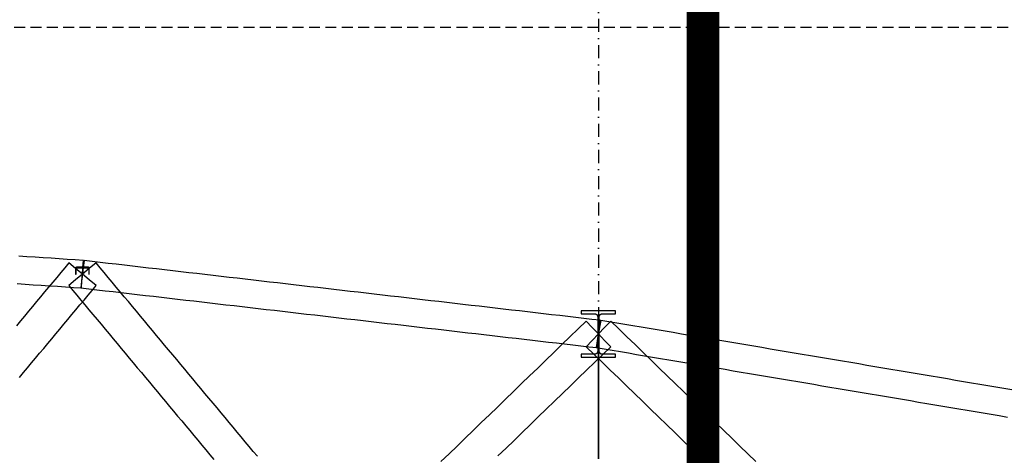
# Model space of a CAD drawing. Header units: millimetres. Extents: x -34919 to 306996, y -293018 to -145733.
# Tile 32 of 256: x 15109 to 23696, y -195094 to -191294. Entities that reach past the tile are written whole.
import ezdxf

# ---------------------------------------------------------------- set-up
doc = ezdxf.new("R2010")
doc.units = ezdxf.units.MM
doc.header["$LTSCALE"] = 3
doc.linetypes.add('DASHDOT', pattern=[25.4, 12.7, -6.35, 0, -6.35])
doc.linetypes.add('HIDDEN', pattern=[9.525, 6.35, -3.175])
doc.layers.add('ARF2000E0_BEARING_ROOF_KANTAVAT_KATTO', color=7, linetype='Continuous')
doc.layers.add('poziome 1', color=7, linetype='Continuous')

msp = doc.modelspace()

# ---------------------------------------------------------------- linework, layer by layer
at = {"color": 252, "linetype": 'DASHDOT', "ltscale": 3}
msp.add_line((20156.625, -150578.031), (20156.625, -201577.2), dxfattribs=at)
at = {"color": 6, "const_width": 285}
msp.add_lwpolyline([(21069, -201310), (33444, -201310), (33444, -148715), (21069, -148715)], close=True, dxfattribs=at)
at = {"layer": 'ARF2000E0_BEARING_ROOF_KANTAVAT_KATTO'}
for points in [[(15648.537, -193633.989), (15652.581, -193574.125), (15656.625, -193514.261), (15660.669, -193454.398), (15664.713, -193394.534), (15594.401, -193389.784), (15524.088, -193385.034), (15453.776, -193380.284), (15383.463, -193375.534), (15313.151, -193370.784), (15242.838, -193366.034), (15172.526, -193361.284), (15102.213, -193356.534)], [(15775.681, -193613.512), (15716.153, -193563.887), (15656.625, -193514.261), (15597.097, -193464.636), (15537.569, -193415.011), (15502.413, -193457.183), (15467.256, -193499.355), (15432.1, -193541.527), (15396.944, -193583.699), (15361.788, -193625.871), (15326.631, -193668.042), (15291.475, -193710.214), (15256.319, -193752.386), (15221.163, -193794.558), (15186.006, -193836.73), (15150.85, -193878.902), (15115.694, -193921.074), (15080.538, -193963.246)], [(17181.931, -195101.886), (17146.775, -195059.714), (17111.619, -195017.542), (17076.463, -194975.371), (17041.306, -194933.199), (17006.15, -194891.027), (16970.994, -194848.855), (16935.838, -194806.683), (16900.681, -194764.511), (16865.525, -194722.339), (16830.369, -194680.167), (16795.213, -194637.996), (16760.056, -194595.824), (16724.9, -194553.652), (16689.744, -194511.48), (16654.588, -194469.308), (16619.431, -194427.136), (16584.275, -194384.964), (16549.119, -194342.792), (16513.963, -194300.621), (16478.806, -194258.449), (16443.65, -194216.277), (16408.494, -194174.105), (16373.338, -194131.933), (16338.181, -194089.761), (16303.025, -194047.589), (16267.869, -194005.417), (16232.713, -193963.246), (16197.556, -193921.074), (16162.4, -193878.902), (16127.244, -193836.73), (16092.088, -193794.558), (16056.931, -193752.386), (16021.775, -193710.214), (15986.619, -193668.042), (15951.463, -193625.871), (15916.306, -193583.699), (15881.15, -193541.527), (15845.994, -193499.355), (15810.838, -193457.183), (15775.681, -193415.011), (15716.153, -193464.636), (15656.625, -193514.261), (15597.097, -193563.887), (15537.569, -193613.512), (15572.725, -193655.684), (15607.881, -193697.855), (15643.038, -193740.027), (15678.194, -193782.199), (15713.35, -193824.371), (15748.506, -193866.543), (15783.663, -193908.715), (15818.819, -193950.887), (15853.975, -193993.059), (15889.131, -194035.23), (15924.288, -194077.402), (15959.444, -194119.574), (15994.6, -194161.746), (16029.756, -194203.918), (16064.913, -194246.09), (16100.069, -194288.262), (16135.225, -194330.434), (16170.381, -194372.605), (16205.538, -194414.777), (16240.694, -194456.949), (16275.85, -194499.121), (16311.006, -194541.293), (16346.163, -194583.465), (16381.319, -194625.637), (16416.475, -194667.809), (16451.631, -194709.98), (16486.788, -194752.152), (16521.944, -194794.324), (16557.1, -194836.496), (16592.256, -194878.668), (16627.413, -194920.84), (16662.569, -194963.012), (16697.725, -195005.184), (16732.881, -195047.355), (16768.038, -195089.527), (16803.194, -195131.699)], [(15716.625, -193514.261), (15716.625, -193462.056), (15716.623, -193461.859), (15716.615, -193461.663), (15716.603, -193461.466), (15716.587, -193461.27), (15716.565, -193461.075), (15716.539, -193460.88), (15716.508, -193460.686), (15716.472, -193460.492), (15716.431, -193460.3), (15716.386, -193460.108), (15716.336, -193459.918), (15716.282, -193459.729), (15716.223, -193459.542), (15716.159, -193459.355), (15716.091, -193459.171), (15716.018, -193458.988), (15715.941, -193458.807), (15715.86, -193458.628), (15715.774, -193458.451), (15715.684, -193458.276), (15715.589, -193458.104), (15715.491, -193457.933), (15715.388, -193457.766), (15715.281, -193457.6), (15715.17, -193457.438), (15715.055, -193457.278), (15714.937, -193457.121), (15714.814, -193456.967), (15714.688, -193456.817), (15714.559, -193456.669), (15714.425, -193456.524), (15714.288, -193456.383), (15714.148, -193456.245), (15714.004, -193456.111), (15713.857, -193455.98), (15713.707, -193455.853), (15713.554, -193455.73), (15713.397, -193455.61), (15713.238, -193455.494), (15713.076, -193455.383), (15712.912, -193455.275), (15712.744, -193455.171), (15712.575, -193455.072), (15712.403, -193454.976), (15712.228, -193454.885), (15712.052, -193454.799), (15711.873, -193454.716), (15711.693, -193454.638), (15711.51, -193454.565), (15711.326, -193454.496), (15711.14, -193454.432), (15710.952, -193454.372), (15710.763, -193454.317), (15710.573, -193454.266), (15710.382, -193454.221), (15710.189, -193454.18), (15709.996, -193454.143), (15709.801, -193454.112), (15709.606, -193454.085), (15709.411, -193454.063), (15709.215, -193454.046), (15709.019, -193454.034), (15708.822, -193454.027), (15708.625, -193454.025), (15656.625, -193454.025), (15604.625, -193454.025), (15604.428, -193454.027), (15604.232, -193454.034), (15604.036, -193454.046), (15603.84, -193454.063), (15603.645, -193454.085), (15603.45, -193454.112), (15603.256, -193454.143), (15603.062, -193454.179), (15602.87, -193454.22), (15602.678, -193454.266), (15602.488, -193454.316), (15602.299, -193454.371), (15602.112, -193454.431), (15601.926, -193454.496), (15601.741, -193454.565), (15601.558, -193454.638), (15601.378, -193454.716), (15601.199, -193454.798), (15601.022, -193454.885), (15600.848, -193454.976), (15600.676, -193455.071), (15600.506, -193455.171), (15600.339, -193455.274), (15600.174, -193455.382), (15600.013, -193455.494), (15599.854, -193455.609), (15599.697, -193455.729), (15599.544, -193455.852), (15599.394, -193455.979), (15599.247, -193456.11), (15599.104, -193456.244), (15598.963, -193456.382), (15598.826, -193456.523), (15598.693, -193456.668), (15598.563, -193456.815), (15598.437, -193456.966), (15598.314, -193457.12), (15598.195, -193457.277), (15598.08, -193457.437), (15597.97, -193457.6), (15597.863, -193457.765), (15597.76, -193457.933), (15597.661, -193458.103), (15597.567, -193458.275), (15597.477, -193458.45), (15597.391, -193458.627), (15597.309, -193458.806), (15597.232, -193458.987), (15597.159, -193459.17), (15597.091, -193459.355), (15597.027, -193459.541), (15596.968, -193459.729), (15596.914, -193459.918), (15596.864, -193460.108), (15596.819, -193460.299), (15596.778, -193460.492), (15596.742, -193460.686), (15596.711, -193460.88), (15596.685, -193461.075), (15596.663, -193461.27), (15596.647, -193461.466), (15596.635, -193461.663), (15596.627, -193461.859), (15596.625, -193462.056), (15596.625, -193514.261), (15600.625, -193514.261), (15600.625, -193462.056), (15600.626, -193461.958), (15600.63, -193461.859), (15600.636, -193461.761), (15600.644, -193461.663), (15600.655, -193461.565), (15600.668, -193461.468), (15600.684, -193461.371), (15600.702, -193461.274), (15600.722, -193461.178), (15600.744, -193461.083), (15600.769, -193460.988), (15600.796, -193460.893), (15600.826, -193460.799), (15600.858, -193460.706), (15600.892, -193460.614), (15600.928, -193460.522), (15600.967, -193460.431), (15601.008, -193460.342), (15601.051, -193460.253), (15601.096, -193460.166), (15601.143, -193460.079), (15601.192, -193459.994), (15601.244, -193459.911), (15601.297, -193459.828), (15601.353, -193459.747), (15601.41, -193459.667), (15601.469, -193459.589), (15601.53, -193459.512), (15601.594, -193459.436), (15601.659, -193459.362), (15601.725, -193459.29), (15601.794, -193459.219), (15601.865, -193459.15), (15601.937, -193459.083), (15602.01, -193459.017), (15602.085, -193458.954), (15602.162, -193458.892), (15602.24, -193458.832), (15602.319, -193458.775), (15602.4, -193458.719), (15602.482, -193458.665), (15602.566, -193458.613), (15602.651, -193458.564), (15602.737, -193458.516), (15602.824, -193458.471), (15602.912, -193458.427), (15603.002, -193458.386), (15603.092, -193458.347), (15603.184, -193458.31), (15603.276, -193458.276), (15603.369, -193458.243), (15603.463, -193458.214), (15603.557, -193458.186), (15603.652, -193458.161), (15603.747, -193458.138), (15603.843, -193458.118), (15603.94, -193458.1), (15604.037, -193458.084), (15604.134, -193458.071), (15604.232, -193458.06), (15604.33, -193458.051), (15604.428, -193458.045), (15604.526, -193458.042), (15604.625, -193458.04), (15656.625, -193458.04), (15708.625, -193458.04), (15708.724, -193458.042), (15708.822, -193458.045), (15708.92, -193458.051), (15709.018, -193458.06), (15709.116, -193458.071), (15709.213, -193458.084), (15709.31, -193458.1), (15709.407, -193458.118), (15709.503, -193458.138), (15709.598, -193458.161), (15709.693, -193458.186), (15709.788, -193458.214), (15709.881, -193458.244), (15709.974, -193458.276), (15710.067, -193458.31), (15710.158, -193458.347), (15710.249, -193458.386), (15710.338, -193458.427), (15710.427, -193458.471), (15710.514, -193458.516), (15710.6, -193458.564), (15710.685, -193458.614), (15710.768, -193458.665), (15710.851, -193458.719), (15710.931, -193458.775), (15711.011, -193458.833), (15711.089, -193458.893), (15711.166, -193458.954), (15711.241, -193459.018), (15711.314, -193459.083), (15711.386, -193459.151), (15711.457, -193459.22), (15711.525, -193459.291), (15711.592, -193459.363), (15711.657, -193459.437), (15711.72, -193459.512), (15711.781, -193459.589), (15711.841, -193459.668), (15711.898, -193459.747), (15711.953, -193459.829), (15712.007, -193459.911), (15712.058, -193459.995), (15712.107, -193460.08), (15712.154, -193460.166), (15712.199, -193460.254), (15712.242, -193460.342), (15712.283, -193460.432), (15712.322, -193460.522), (15712.358, -193460.614), (15712.392, -193460.706), (15712.424, -193460.8), (15712.454, -193460.893), (15712.481, -193460.988), (15712.506, -193461.083), (15712.528, -193461.178), (15712.549, -193461.274), (15712.566, -193461.371), (15712.582, -193461.468), (15712.595, -193461.565), (15712.606, -193461.663), (15712.614, -193461.761), (15712.62, -193461.859), (15712.624, -193461.958), (15712.625, -193462.056), (15712.625, -193514.261), (15716.625, -193514.261)], [(20142.819, -194154.665), (20149.722, -194095.063), (20156.625, -194035.461), (20163.528, -193975.86), (20170.431, -193916.258), (20100.119, -193908.115), (20029.806, -193899.971), (19959.494, -193891.827), (19889.181, -193883.683), (19818.869, -193875.54), (19748.556, -193867.396), (19678.244, -193859.252), (19607.931, -193851.108), (19537.619, -193842.965), (19467.306, -193834.821), (19396.994, -193826.677), (19326.681, -193818.533), (19256.369, -193810.39), (19186.056, -193802.246), (19115.744, -193794.102), (19045.431, -193785.958), (18975.119, -193777.815), (18904.806, -193769.671), (18834.494, -193761.527), (18764.181, -193753.383), (18693.869, -193745.24), (18623.556, -193737.096), (18553.244, -193728.952), (18482.931, -193720.808), (18412.619, -193712.665), (18342.306, -193704.521), (18271.994, -193696.377), (18201.681, -193688.233), (18131.369, -193680.09), (18061.056, -193671.946), (17990.744, -193663.802), (17920.431, -193655.658), (17850.119, -193647.515), (17779.806, -193639.371), (17709.494, -193631.227), (17639.181, -193623.083), (17568.869, -193614.94), (17498.556, -193606.796), (17428.244, -193598.652), (17357.931, -193590.508), (17287.619, -193582.365), (17217.306, -193574.221), (17146.994, -193566.077), (17076.681, -193557.933), (17006.369, -193549.79), (16936.056, -193541.646), (16865.744, -193533.502), (16795.431, -193525.358), (16725.119, -193517.215), (16654.806, -193509.071), (16584.494, -193500.927), (16514.181, -193492.783), (16443.869, -193484.64), (16373.556, -193476.496), (16303.244, -193468.352), (16232.931, -193460.208), (16162.619, -193452.065), (16092.306, -193443.921), (16021.994, -193435.777), (15951.681, -193427.633), (15881.369, -193419.49), (15811.056, -193411.346), (15740.744, -193403.202), (15670.431, -193395.058), (15663.528, -193454.66), (15656.625, -193514.261), (15649.722, -193573.863), (15642.819, -193633.465), (15713.131, -193641.608), (15783.444, -193649.752), (15853.756, -193657.896), (15924.069, -193666.04), (15994.381, -193674.183), (16064.694, -193682.327), (16135.006, -193690.471), (16205.319, -193698.615), (16275.631, -193706.758), (16345.944, -193714.902), (16416.256, -193723.046), (16486.569, -193731.19), (16556.881, -193739.333), (16627.194, -193747.477), (16697.506, -193755.621), (16767.819, -193763.765), (16838.131, -193771.908), (16908.444, -193780.052), (16978.756, -193788.196), (17049.069, -193796.34), (17119.381, -193804.483), (17189.694, -193812.627), (17260.006, -193820.771), (17330.319, -193828.915), (17400.631, -193837.058), (17470.944, -193845.202), (17541.256, -193853.346), (17611.569, -193861.49), (17681.881, -193869.633), (17752.194, -193877.777), (17822.506, -193885.921), (17892.819, -193894.065), (17963.131, -193902.208), (18033.444, -193910.352), (18103.756, -193918.496), (18174.069, -193926.64), (18244.381, -193934.783), (18314.694, -193942.927), (18385.006, -193951.071), (18455.319, -193959.215), (18525.631, -193967.358), (18595.944, -193975.502), (18666.256, -193983.646), (18736.569, -193991.79), (18806.881, -193999.933), (18877.194, -194008.077), (18947.506, -194016.221), (19017.819, -194024.365), (19088.131, -194032.508), (19158.444, -194040.652), (19228.756, -194048.796), (19299.069, -194056.94), (19369.381, -194065.083), (19439.694, -194073.227), (19510.006, -194081.371), (19580.319, -194089.515), (19650.631, -194097.658), (19720.944, -194105.802), (19791.256, -194113.946), (19861.569, -194122.09), (19931.881, -194130.233), (20002.194, -194138.377), (20072.506, -194146.521), (20142.819, -194154.665)], [(15086.037, -193595.989), (15156.349, -193600.739), (15226.662, -193605.489), (15296.974, -193610.239), (15367.287, -193614.989), (15437.599, -193619.739), (15507.912, -193624.489), (15578.224, -193629.239), (15648.537, -193633.989)], [(15107.713, -194414.777), (15142.869, -194372.605), (15178.025, -194330.434), (15213.181, -194288.262), (15248.338, -194246.09), (15283.494, -194203.918), (15318.65, -194161.746), (15353.806, -194119.574), (15388.963, -194077.402), (15424.119, -194035.23), (15459.275, -193993.059), (15494.431, -193950.887), (15529.588, -193908.715), (15564.744, -193866.543), (15599.9, -193824.371), (15635.056, -193782.199), (15670.213, -193740.027), (15705.369, -193697.855), (15740.525, -193655.684), (15775.681, -193613.512)], [(20163.375, -194035.461), (20163.375, -193960.808), (20163.375, -193886.154), (20163.383, -193885.49), (20163.408, -193884.827), (20163.448, -193884.164), (20163.505, -193883.503), (20163.578, -193882.844), (20163.667, -193882.186), (20163.772, -193881.531), (20163.893, -193880.878), (20164.03, -193880.229), (20164.183, -193879.584), (20164.352, -193878.943), (20164.536, -193878.306), (20164.735, -193877.674), (20164.95, -193877.047), (20165.181, -193876.426), (20165.426, -193875.81), (20165.687, -193875.199), (20165.963, -193874.595), (20166.254, -193873.998), (20166.559, -193873.409), (20166.878, -193872.827), (20167.211, -193872.253), (20167.559, -193871.688), (20167.92, -193871.13), (20168.295, -193870.583), (20168.683, -193870.045), (20169.083, -193869.517), (20169.497, -193868.999), (20169.923, -193868.491), (20170.361, -193867.993), (20170.812, -193867.507), (20171.275, -193867.031), (20171.749, -193866.567), (20172.234, -193866.115), (20172.73, -193865.675), (20173.237, -193865.247), (20173.754, -193864.832), (20174.281, -193864.43), (20174.818, -193864.041), (20175.365, -193863.665), (20175.921, -193863.302), (20176.485, -193862.953), (20177.058, -193862.618), (20177.639, -193862.298), (20178.227, -193861.991), (20178.823, -193861.7), (20179.426, -193861.423), (20180.036, -193861.161), (20180.652, -193860.914), (20181.273, -193860.682), (20181.899, -193860.466), (20182.531, -193860.265), (20183.167, -193860.08), (20183.808, -193859.911), (20184.453, -193859.757), (20185.102, -193859.619), (20185.754, -193859.498), (20186.409, -193859.392), (20187.066, -193859.302), (20187.726, -193859.229), (20188.386, -193859.172), (20189.048, -193859.131), (20189.711, -193859.107), (20190.375, -193859.098), (20248.5, -193859.098), (20306.625, -193859.098), (20306.625, -193835.049), (20231.625, -193835.049), (20156.625, -193835.049), (20081.625, -193835.049), (20006.625, -193835.049), (20006.625, -193859.098), (20064.75, -193859.098), (20122.875, -193859.098), (20123.539, -193859.107), (20124.203, -193859.131), (20124.865, -193859.172), (20125.526, -193859.229), (20126.185, -193859.303), (20126.843, -193859.392), (20127.498, -193859.498), (20128.151, -193859.62), (20128.8, -193859.758), (20129.445, -193859.912), (20130.086, -193860.081), (20130.722, -193860.266), (20131.353, -193860.467), (20131.98, -193860.683), (20132.601, -193860.915), (20133.217, -193861.162), (20133.827, -193861.424), (20134.43, -193861.701), (20135.026, -193861.993), (20135.615, -193862.3), (20136.196, -193862.62), (20136.769, -193862.955), (20137.333, -193863.304), (20137.89, -193863.668), (20138.436, -193864.044), (20138.973, -193864.433), (20139.5, -193864.835), (20140.017, -193865.25), (20140.523, -193865.678), (20141.019, -193866.118), (20141.504, -193866.57), (20141.978, -193867.034), (20142.441, -193867.51), (20142.892, -193867.997), (20143.33, -193868.494), (20143.756, -193869.002), (20144.17, -193869.52), (20144.57, -193870.049), (20144.958, -193870.587), (20145.333, -193871.135), (20145.694, -193871.692), (20146.041, -193872.257), (20146.374, -193872.831), (20146.693, -193873.412), (20146.998, -193874.002), (20147.288, -193874.598), (20147.564, -193875.202), (20147.825, -193875.812), (20148.07, -193876.428), (20148.301, -193877.05), (20148.516, -193877.677), (20148.715, -193878.309), (20148.899, -193878.946), (20149.068, -193879.587), (20149.22, -193880.232), (20149.357, -193880.881), (20149.478, -193881.533), (20149.583, -193882.188), (20149.672, -193882.846), (20149.745, -193883.505), (20149.802, -193884.165), (20149.843, -193884.827), (20149.867, -193885.49), (20149.875, -193886.154), (20149.875, -193960.808), (20149.875, -194035.461), (20163.375, -194035.461)], [(20264.425, -194146.835), (20210.525, -194091.148), (20156.625, -194035.461), (20102.725, -193979.774), (20048.825, -193924.088), (19978.513, -193992.144), (19908.2, -194060.2), (19837.888, -194128.256), (19767.575, -194196.313), (19697.263, -194264.369), (19626.95, -194332.425), (19556.638, -194400.481), (19486.325, -194468.538), (19416.013, -194536.594), (19345.7, -194604.65), (19275.388, -194672.706), (19205.075, -194740.763), (19134.763, -194808.819), (19064.45, -194876.875), (18994.138, -194944.931), (18923.825, -195012.988), (18853.513, -195081.044), (18783.2, -195149.1)], [(21530.05, -195149.1), (21459.738, -195081.044), (21389.425, -195012.988), (21319.113, -194944.931), (21248.8, -194876.875), (21178.488, -194808.819), (21108.175, -194740.763), (21037.863, -194672.706), (20967.55, -194604.65), (20897.238, -194536.594), (20826.925, -194468.538), (20756.613, -194400.481), (20686.3, -194332.425), (20615.988, -194264.369), (20545.675, -194196.313), (20475.363, -194128.256), (20405.05, -194060.2), (20334.738, -193992.144), (20264.425, -193924.088), (20210.525, -193979.774), (20156.625, -194035.461), (20102.725, -194091.148), (20048.825, -194146.835), (20119.138, -194214.892), (20189.45, -194282.948), (20259.763, -194351.004), (20330.075, -194419.06), (20400.388, -194487.117), (20470.7, -194555.173), (20541.013, -194623.229), (20611.325, -194691.285), (20681.638, -194759.342), (20751.95, -194827.398), (20822.263, -194895.454), (20892.575, -194963.51), (20962.888, -195031.567), (21033.2, -195099.623)], [(23762.564, -194523.323), (23692.252, -194511.437), (23621.939, -194499.551), (23551.627, -194487.665), (23481.314, -194475.779), (23411.002, -194463.893), (23340.689, -194452.007), (23270.377, -194440.121), (23200.064, -194428.235), (23129.752, -194416.35), (23059.439, -194404.464), (22989.127, -194392.578), (22918.814, -194380.692), (22848.502, -194368.806), (22778.189, -194356.92), (22707.877, -194345.034), (22637.564, -194333.148), (22567.252, -194321.262), (22496.939, -194309.376), (22426.627, -194297.49), (22356.314, -194285.604), (22286.002, -194273.718), (22215.689, -194261.832), (22145.377, -194249.946), (22075.064, -194238.06), (22004.752, -194226.175), (21934.439, -194214.289), (21864.127, -194202.403), (21793.814, -194190.517), (21723.502, -194178.631), (21653.189, -194166.745), (21582.877, -194154.859), (21512.564, -194142.973), (21442.252, -194131.087), (21371.939, -194119.201), (21301.627, -194107.315), (21231.314, -194095.429), (21161.002, -194083.543), (21090.689, -194071.657), (21020.377, -194059.771), (20950.064, -194047.885), (20879.752, -194036), (20809.439, -194024.114), (20739.127, -194012.228), (20668.814, -194000.342), (20598.502, -193988.456), (20528.189, -193976.57), (20457.877, -193964.684), (20387.564, -193952.798), (20317.252, -193940.912), (20246.939, -193929.026), (20176.627, -193917.14), (20166.626, -193976.301), (20156.625, -194035.461), (20146.624, -194094.622), (20136.623, -194153.783), (20206.936, -194165.669), (20277.248, -194177.555), (20347.561, -194189.441), (20417.873, -194201.327), (20488.186, -194213.212), (20558.498, -194225.098), (20628.811, -194236.984), (20699.123, -194248.87), (20769.436, -194260.756), (20839.748, -194272.642), (20910.061, -194284.528), (20980.373, -194296.414), (21050.686, -194308.3), (21120.998, -194320.186), (21191.311, -194332.072), (21261.623, -194343.958), (21331.936, -194355.844), (21402.248, -194367.73), (21472.561, -194379.616), (21542.873, -194391.502), (21613.186, -194403.387), (21683.498, -194415.273), (21753.811, -194427.159), (21824.123, -194439.045), (21894.436, -194450.931), (21964.748, -194462.817), (22035.061, -194474.703), (22105.373, -194486.589), (22175.686, -194498.475), (22245.998, -194510.361), (22316.311, -194522.247), (22386.623, -194534.133), (22456.936, -194546.019), (22527.248, -194557.905), (22597.561, -194569.791), (22667.873, -194581.677), (22738.186, -194593.562), (22808.498, -194605.448), (22878.811, -194617.334), (22949.123, -194629.22), (23019.436, -194641.106), (23089.748, -194652.992), (23160.061, -194664.878), (23230.373, -194676.764), (23300.686, -194688.65), (23370.998, -194700.536), (23441.311, -194712.422), (23511.623, -194724.308), (23581.936, -194736.194), (23652.248, -194748.08), (23722.561, -194759.966)], [(20306.625, -194237.236), (20306.625, -194213.023), (20248.5, -194213.023), (20190.375, -194213.023), (20189.709, -194213.015), (20189.043, -194212.99), (20188.379, -194212.949), (20187.716, -194212.891), (20187.054, -194212.816), (20186.395, -194212.726), (20185.738, -194212.618), (20185.083, -194212.495), (20184.432, -194212.355), (20183.785, -194212.199), (20183.142, -194212.027), (20182.503, -194211.84), (20181.87, -194211.636), (20181.241, -194211.417), (20180.618, -194211.182), (20180.001, -194210.932), (20179.391, -194210.667), (20178.787, -194210.387), (20178.191, -194210.092), (20177.603, -194209.783), (20177.022, -194209.459), (20176.45, -194209.121), (20175.886, -194208.769), (20175.33, -194208.402), (20174.783, -194208.022), (20174.246, -194207.629), (20173.719, -194207.222), (20173.202, -194206.803), (20172.696, -194206.371), (20172.2, -194205.927), (20171.715, -194205.471), (20171.241, -194205.003), (20170.779, -194204.523), (20170.329, -194204.032), (20169.892, -194203.53), (20169.466, -194203.018), (20169.054, -194202.496), (20168.654, -194201.963), (20168.267, -194201.421), (20167.894, -194200.869), (20167.534, -194200.309), (20167.188, -194199.74), (20166.857, -194199.164), (20166.539, -194198.579), (20166.236, -194197.987), (20165.948, -194197.388), (20165.674, -194196.781), (20165.414, -194196.168), (20165.17, -194195.548), (20164.94, -194194.923), (20164.726, -194194.293), (20164.528, -194193.657), (20164.344, -194193.017), (20164.177, -194192.372), (20164.025, -194191.724), (20163.889, -194191.071), (20163.769, -194190.417), (20163.664, -194189.76), (20163.576, -194189.101), (20163.504, -194188.44), (20163.447, -194187.777), (20163.407, -194187.114), (20163.383, -194186.449), (20163.375, -194185.784), (20163.375, -194110.623), (20163.375, -194035.461), (20149.875, -194035.461), (20149.875, -194110.623), (20149.875, -194185.784), (20149.867, -194186.45), (20149.843, -194187.115), (20149.802, -194187.779), (20149.746, -194188.442), (20149.674, -194189.104), (20149.585, -194189.763), (20149.481, -194190.421), (20149.361, -194191.076), (20149.224, -194191.728), (20149.072, -194192.376), (20148.905, -194193.02), (20148.722, -194193.66), (20148.523, -194194.295), (20148.309, -194194.925), (20148.08, -194195.55), (20147.835, -194196.169), (20147.576, -194196.783), (20147.302, -194197.39), (20147.013, -194197.99), (20146.709, -194198.582), (20146.391, -194199.167), (20146.059, -194199.744), (20145.713, -194200.313), (20145.353, -194200.874), (20144.98, -194201.424), (20144.594, -194201.966), (20144.195, -194202.497), (20143.783, -194203.019), (20143.358, -194203.53), (20142.921, -194204.031), (20142.472, -194204.521), (20142.011, -194205), (20141.537, -194205.469), (20141.052, -194205.926), (20140.556, -194206.37), (20140.05, -194206.802), (20139.533, -194207.221), (20139.006, -194207.628), (20138.468, -194208.021), (20137.921, -194208.401), (20137.365, -194208.768), (20136.801, -194209.12), (20136.228, -194209.459), (20135.647, -194209.783), (20135.059, -194210.092), (20134.462, -194210.387), (20133.859, -194210.667), (20133.248, -194210.933), (20132.63, -194211.183), (20132.007, -194211.418), (20131.378, -194211.637), (20130.744, -194211.841), (20130.105, -194212.028), (20129.462, -194212.2), (20128.814, -194212.356), (20128.162, -194212.496), (20127.508, -194212.619), (20126.852, -194212.726), (20126.193, -194212.817), (20125.532, -194212.891), (20124.869, -194212.949), (20124.205, -194212.99), (20123.541, -194213.015), (20122.875, -194213.023), (20064.75, -194213.023), (20006.625, -194213.023), (20006.625, -194237.236), (20081.625, -194237.236), (20156.625, -194237.236), (20231.625, -194237.236), (20306.625, -194237.236)], [(20153.625, -194035.461), (20153.625, -194103.518), (20153.625, -194171.574), (20153.625, -194239.63), (20153.625, -194307.686), (20153.625, -194375.743), (20153.625, -194443.799), (20153.625, -194511.855), (20153.625, -194579.911), (20153.625, -194647.968), (20153.625, -194716.024), (20153.625, -194784.08), (20153.625, -194852.136), (20153.625, -194920.193), (20153.625, -194988.249), (20153.625, -195056.305), (20153.625, -195124.361)], [(20159.625, -195124.361), (20159.625, -195056.305), (20159.625, -194988.249), (20159.625, -194920.193), (20159.625, -194852.136), (20159.625, -194784.08), (20159.625, -194716.024), (20159.625, -194647.968), (20159.625, -194579.911), (20159.625, -194511.855), (20159.625, -194443.799), (20159.625, -194375.743), (20159.625, -194307.686), (20159.625, -194239.63), (20159.625, -194171.574), (20159.625, -194103.518), (20159.625, -194035.461), (20153.625, -194035.461)], [(19280.05, -195099.623), (19350.363, -195031.567), (19420.675, -194963.51), (19490.988, -194895.454), (19561.3, -194827.398), (19631.613, -194759.342), (19701.925, -194691.285), (19772.238, -194623.229), (19842.55, -194555.173), (19912.863, -194487.117), (19983.175, -194419.06), (20053.488, -194351.004), (20123.8, -194282.948), (20194.113, -194214.892), (20264.425, -194146.835)]]:
    msp.add_lwpolyline(points, dxfattribs=at)
at = {"layer": 'poziome 1', "linetype": 'HIDDEN', "ltscale": 5}
msp.add_lwpolyline([(30729.318, -191361.493), (-7495.118, -191361.493), (-7495.118, -198751.614), (30729.318, -198751.614)], close=True, dxfattribs=at)

doc.saveas('drawing.dxf')
